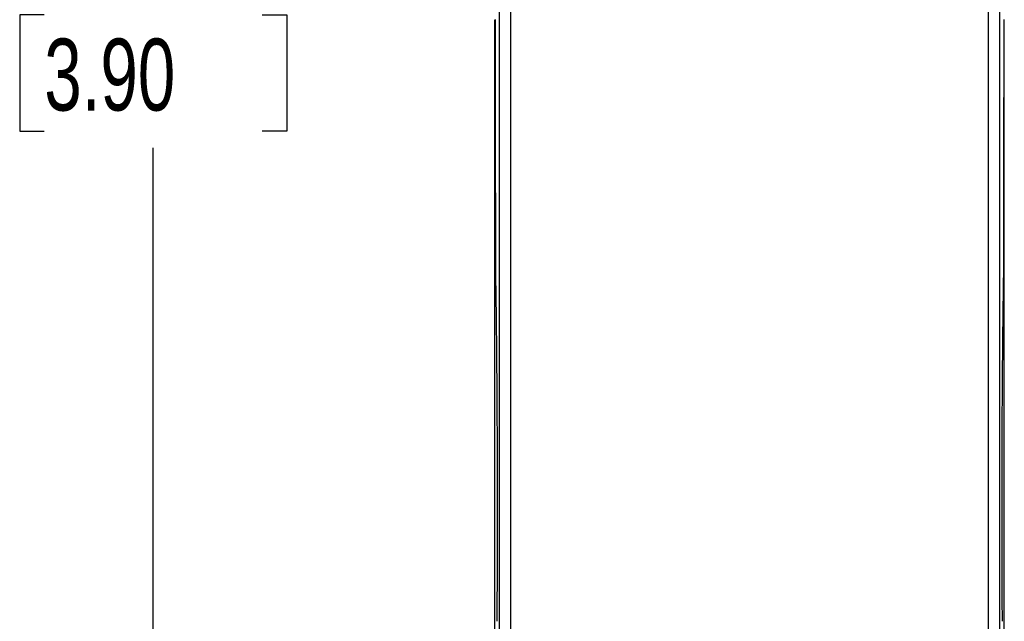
# Model space of a CAD drawing. Header units: millimetres. Extents: x 10 to 410, y 10 to 314.
# Tile 5 of 25: x 66 to 110, y 102 to 129. Entities that reach past the tile are written whole.
import ezdxf

# ---------------------------------------------------------------- set-up
doc = ezdxf.new("R2010")
doc.units = ezdxf.units.MM
doc.header["$LTSCALE"] = 1.5
doc.layers.add('DIMENSIONS', color=140, linetype='Continuous', lineweight=25)
doc.styles.add('SLDTEXTSTYLE0', font='TXT', dxfattribs={"width": 0.7})
doc.dimstyles.new('SLDDIMSTYLE0', dxfattribs={"dimtxt": 3.237012, "dimasz": 4.953, "dimexe": 0, "dimexo": 0.0625, "dimgap": 0.809253, "dimtad": 0, "dimtih": 1, "dimtoh": 1, "dimrnd": 1e-09, "dimzin": 12, "dimdsep": 46, "dimtxsty": 'SLDTEXTSTYLE0', "dimsah": 1, "dimcen": 0.09, "dimadec": 0, "dimazin": 3, "dimtfac": 1, "dimtofl": 0, "dimtmove": 0, "dimatfit": 3, "dimfxl": 0, "dimfrac": 2, "dimtolj": 1, "dimtzin": 12, "dimarcsym": 0})

# ---------------------------------------------------------------- blocks, each defined once
blk = doc.blocks.new('_D')
at = {"layer": 'DIMENSIONS'}
for p, q in [((86.742, 178.033), (67.515, 178.033)), ((72.278, 178.033), (72.278, 134.807)), ((67.468, 128.938), (66.381, 128.938)), ((66.381, 128.938), (66.381, 123.793)), ((77.087, 128.938), (78.174, 128.938)), ((78.174, 128.938), (78.174, 123.793)), ((66.381, 123.793), (67.468, 123.793)), ((78.174, 123.793), (77.087, 123.793)), ((72.278, 78.877), (72.278, 123.069)), ((96.717, 78.877), (67.515, 78.877))]:
    blk.add_line(p, q, dxfattribs=at)
for points in [[(72.278, 178.033), (71.516, 173.08), (73.04, 173.08)], [(72.278, 78.877), (73.04, 83.83), (71.516, 83.83)]]:
    blk.add_solid(points, dxfattribs=at)
at = {"layer": 'DIMENSIONS', "char_height": 3.175, "attachment_point": 1, "style": 'SLDTEXTSTYLE0'}
for s, insert in [('99.2', (67.468, 133.756)), ('3.90', (67.468, 127.886))]:
    blk.add_mtext(s, dxfattribs=dict(at, insert=insert))

msp = doc.modelspace()

# ---------------------------------------------------------------- linework, layer by layer
for p, q in [((87.564, 159.852), (87.564, 97.914)), ((88.064, 159.761), (88.064, 97.898)), ((109.181, 97.898), (109.181, 159.761)), ((109.681, 97.914), (109.681, 159.852))]:
    msp.add_line(p, q)
for points, knots in [([(87.372, 99.13), (87.372, 99.575), (87.372, 100.464), (87.372, 101.8), (87.372, 103.137), (87.372, 104.475), (87.372, 105.814), (87.372, 107.155), (87.372, 108.497), (87.372, 109.84), (87.372, 111.185), (87.372, 112.53), (87.372, 114.251), (87.372, 116.347), (87.372, 118.82), (87.372, 121.294), (87.372, 123.769), (87.372, 126.246), (87.372, 127.897), (87.372, 128.723)], [0, 0, 0, 0, 0.045472, 0.090933, 0.136386, 0.181832, 0.227275, 0.272717, 0.318161, 0.363608, 0.409063, 0.454526, 0.500001, 0.583358, 0.666684, 0.749996, 0.833309, 0.916638, 1, 1, 1, 1]), ([(87.385, 128.727), (87.385, 128.258), (87.385, 127.321), (87.385, 125.916), (87.386, 124.512), (87.388, 123.108), (87.389, 121.705), (87.392, 120.302), (87.394, 118.898), (87.396, 117.962), (87.397, 117.493)], [0, 0, 0, 0, 0.125132, 0.250126, 0.37503, 0.499898, 0.624778, 0.749721, 0.874779, 1, 1, 1, 1]), ([(109.847, 117.493), (109.848, 117.962), (109.85, 118.898), (109.853, 120.302), (109.855, 121.705), (109.857, 123.108), (109.858, 124.512), (109.859, 125.916), (109.86, 127.321), (109.86, 128.258), (109.86, 128.727)], [0, 0, 0, 0, 0.1252213, 0.2502787, 0.3752223, 0.5001024, 0.6249696, 0.7498744, 0.8748676, 1, 1, 1, 1]), ([(87.397, 117.493), (87.399, 117.403), (87.402, 117.222), (87.406, 116.942), (87.411, 116.657), (87.415, 116.365), (87.419, 116.067), (87.423, 115.764), (87.427, 115.454), (87.43, 115.138), (87.434, 114.817), (87.437, 114.489), (87.44, 114.156), (87.443, 113.816), (87.447, 113.372), (87.452, 112.821), (87.456, 112.158), (87.46, 111.487), (87.464, 110.807), (87.467, 110.12), (87.469, 109.426), (87.47, 108.96), (87.471, 108.727)], [0, 0, 0, 0, 0.037983, 0.075885, 0.113734, 0.151555, 0.189377, 0.227226, 0.26513, 0.303115, 0.341209, 0.379436, 0.417825, 0.456399, 0.495184, 0.567441, 0.639367, 0.711133, 0.78291, 0.854869, 0.927177, 1, 1, 1, 1]), ([(109.774, 108.727), (109.774, 108.841), (109.774, 109.071), (109.775, 109.414), (109.776, 109.758), (109.778, 110.101), (109.779, 110.444), (109.78, 110.787), (109.784, 111.417), (109.789, 112.322), (109.798, 113.475), (109.808, 114.582), (109.818, 115.456), (109.826, 116.122), (109.833, 116.598), (109.84, 117.057), (109.845, 117.348), (109.847, 117.493)], [0, 0, 0, 0, 0.035738, 0.07149, 0.107276, 0.143117, 0.179032, 0.215041, 0.251164, 0.37831, 0.50484, 0.630303, 0.756183, 0.817561, 0.87858, 0.939355, 1, 1, 1, 1]), ([(87.471, 108.727), (87.471, 108.613), (87.471, 108.387), (87.472, 108.047), (87.472, 107.709), (87.472, 107.371), (87.473, 107.035), (87.472, 106.7), (87.472, 106.366), (87.472, 106.033), (87.471, 105.701), (87.47, 105.253), (87.469, 104.693), (87.466, 104.029), (87.464, 103.384), (87.46, 102.756), (87.457, 102.352), (87.456, 102.151)], [0, 0, 0, 0, 0.049371, 0.098639, 0.147831, 0.196973, 0.246091, 0.295214, 0.344366, 0.393576, 0.44287, 0.492274, 0.595081, 0.697025, 0.798336, 0.899247, 1, 1, 1, 1]), ([(109.789, 102.151), (109.788, 102.251), (109.786, 102.452), (109.784, 102.758), (109.783, 103.069), (109.781, 103.385), (109.779, 103.705), (109.778, 104.03), (109.777, 104.359), (109.776, 104.693), (109.775, 105.03), (109.773, 105.476), (109.772, 106.031), (109.772, 106.699), (109.772, 107.371), (109.772, 108.047), (109.773, 108.5), (109.774, 108.727)], [0, 0, 0, 0, 0.0503678, 0.1007469, 0.1511675, 0.2016599, 0.2522539, 0.302979, 0.3538645, 0.4049393, 0.4562318, 0.50777, 0.6064443, 0.7047911, 0.8030233, 0.9013552, 1, 1, 1, 1])]:
    msp.add_open_spline(points, degree=3, knots=knots)
msp.add_open_spline([(109.872, 99.13), (109.872, 108.912), (109.872, 118.808), (109.872, 128.723)], degree=3)

# ---------------------------------------------------------------- dimensions: what is measured, and where the dimension line sits
at = {"layer": 'DIMENSIONS'}
dim = msp.add_linear_dim(base=(72.278, 178.033), p1=(98.622, 78.877), p2=(88.647, 178.033), angle=90, dimstyle='SLDDIMSTYLE0', dxfattribs=at)
dim.commit()
dim.dimension.update_dxf_attribs({"geometry": '_D', "text_midpoint": (72.278, 128.938), "dimtype": 160})

doc.saveas('drawing.dxf')
